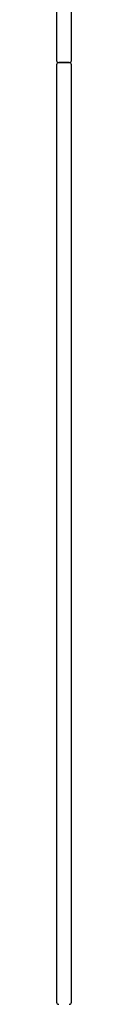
# Model space of a CAD drawing. Header units: metres. Extents: x 15.7 to 54.8, y -39.7 to 1.1.
# Tile 191 of 256: x 52.3193 to 52.3333, y -38.6595 to -37.731. Entities that reach past the tile are written whole.
import ezdxf

# ---------------------------------------------------------------- set-up
doc = ezdxf.new("R2010")
doc.units = ezdxf.units.M
doc.header["$MEASUREMENT"] = 0
doc.layers.add('2D', color=252, linetype='Continuous')

# ---------------------------------------------------------------- blocks, each defined once
blk = doc.blocks.new('2D_QYOS_600')
for p, q in [((-0.00003, -0.083), (-0.00003, -0.967)), ((-0.00003, -0.083), (-0.00003, -0.967)), ((0.01397, -0.967), (0.01397, -0.083)), ((0.01397, -0.967), (0.01397, -0.083)), ((-0.00003, -0.971), (-0.00003, -1.855)), ((-0.00003, -0.971), (-0.00003, -1.855)), ((0.01197, -0.969), (0.00197, -0.969)), ((0.00197, -0.969), (0.01197, -0.969)), ((0.01197, -0.969), (0.00197, -0.969)), ((0.00197, -0.969), (0.01197, -0.969)), ((0.01397, -1.855), (0.01397, -0.971)), ((0.01397, -1.855), (0.01397, -0.971))]:
    blk.add_line(p, q)
for centre, start, end in [((0.00197, -0.967), 180, 270), ((0.00197, -0.967), 180, 270), ((0.00197, -0.971), 90, 180), ((0.00197, -0.971), 90, 180), ((0.01197, -0.967), 270, 0), ((0.01197, -0.967), 270, 0), ((0.01197, -0.971), 0, 90), ((0.01197, -0.971), 0, 90), ((0.00197, -1.855), 180, 270), ((0.00197, -1.855), 180, 270), ((0.01197, -1.855), 270, 0), ((0.01197, -1.855), 270, 0)]:
    blk.add_arc(centre, 0.002, start, end)

msp = doc.modelspace()

# ---------------------------------------------------------------- block references
at = {"layer": '2D'}
msp.add_blockref('2D_QYOS_600', (52.31931, -36.80251), dxfattribs=at)

doc.saveas('drawing.dxf')
